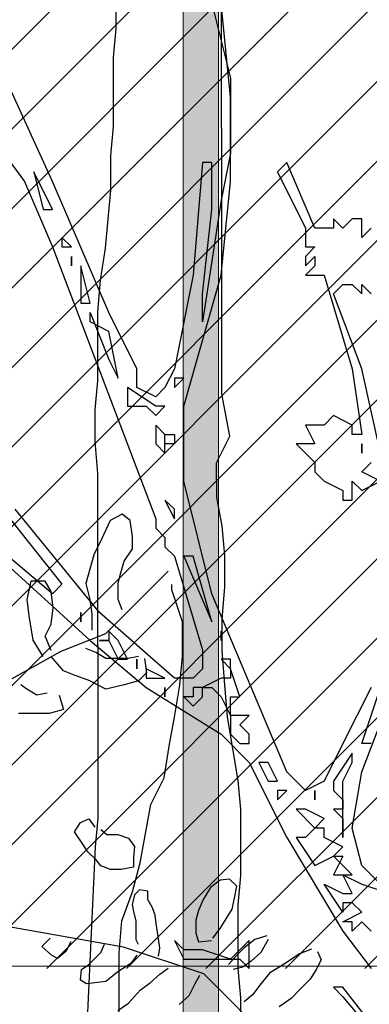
# Model space of a CAD drawing. Header units: centimetres. Extents: x 100159 to 737697, y -50084 to 234864.
# Tile 116 of 165: x 403868 to 403888, y -17859 to -17803. Entities that reach past the tile are written whole.
import ezdxf

# ---------------------------------------------------------------- set-up
doc = ezdxf.new("R2010")
doc.units = ezdxf.units.CM
doc.layers.get('0').update_dxf_attribs({"lineweight": 5})
for name, color, linetype, lineweight in [('DDL- MENUISERIES EXT', 8, 'Continuous', 5), ('DDL-HACHURES', 252, 'Continuous', 13), ('DDL-HACHURES POCHAGE GRIS', 251, 'Continuous', 5), ('DDL-TRAIT EPAIS', 7, 'Continuous', 5)]:
    doc.layers.add(name, color=color, linetype=linetype, lineweight=lineweight)
doc.layers.add('DDL- PAYSAGE', color=63, linetype='Continuous')

# ---------------------------------------------------------------- blocks, each defined once
blk = doc.blocks.new('fenetre facade est self')
at = {"layer": 'DDL- MENUISERIES EXT', "lineweight": 5, "true_color": 0x7aafdf}
h = blk.add_hatch(dxfattribs=at)
h.set_pattern_fill('ANSI31', color=143, angle=-1e-14)
h.paths.add_polyline_path([(-2052.073, 3), (-2188.079, 3), (-2188.079, -349), (-2052.073, -349)])
h.paths.add_polyline_path([(-1962.073, 3), (-2042.073, 3), (-2042.073, -349), (-1962.073, -349)])
h.paths.add_polyline_path([(-1772.073, 3.142), (-1952.073, 3.142), (-1952.073, -349), (-1772.073, -349)])
h.paths.add_polyline_path([(-1682.073, 3.116), (-1762.073, 3.116), (-1762.073, -349), (-1682.073, -349)])
h.paths.add_polyline_path([(-1557.454, 3.116), (-1672.073, 3.116), (-1672.073, -349), (-1557.454, -349)])
h.paths.add_polyline_path([(-1455.454, 3), (-1547.454, 3), (-1547.454, -349), (-1455.454, -349)])
h.paths.add_polyline_path([(-1122.044, 3), (-1355.594, 3), (-1355.594, -349), (-1122.044, -349)])
h.paths.add_polyline_path([(-948.044, 3.142), (-1112.044, 3.142), (-1112.044, -349), (-948.044, -349)])
h.paths.add_polyline_path([(-747.044, 3.142), (-938.044, 3.142), (-938.044, -349), (-747.044, -349)])
h.paths.add_polyline_path([(-557.044, 3.213), (-737.044, 3.213), (-737.044, -349), (-557.044, -349)])
h.paths.add_polyline_path([(-467.044, 3.142), (-547.044, 3.142), (-547.044, -349), (-467.044, -349)])
h.paths.add_polyline_path([(-277.044, 3.142), (-457.044, 3.142), (-457.044, -349), (-277.044, -349)])
h.paths.add_polyline_path([(-64.589, 3.142), (-267.044, 3.142), (-267.044, -349), (-64.589, -349)])
at = {"linetype": 'Continuous'}
blk.add_lwpolyline([(-2042.073, 3), (-2042.073, -348.858), (-1962.073, -348.858), (-1962.073, 3)], close=True, dxfattribs=at)
blk = doc.blocks.new('ARBUST3')
at = {"color": 0}
for p, q in [((1.0132, 0.6417), (1.0154, 0.6592)), ((1.0154, 0.6592), (1.0241, 0.6658)), ((1.0241, 0.6658), (1.0373, 0.6592)), ((1.0373, 0.6592), (1.0461, 0.6395)), ((1.0132, 0.6285), (1.0132, 0.6417)), ((1.0461, 0.6395), (1.0548, 0.6219)), ((1.0219, 0.6153), (1.0132, 0.6285)), ((1.0548, 0.6219), (1.0592, 0.6066)), ((1.0263, 0.6), (1.0219, 0.6153)), ((1.0592, 0.6066), (1.0636, 0.5912)), ((0.9746, 0.6045), (1.0422, 0.5368)), ((1.0285, 0.5912), (1.0263, 0.6)), ((1.0285, 0.5736), (1.0285, 0.5912)), ((1.0636, 0.5912), (1.0592, 0.5736)), ((1.1009, 0.5824), (1.1075, 0.5934)), ((1.1075, 0.5934), (1.1228, 0.5934)), ((1.1228, 0.5934), (1.1272, 0.5736)), ((1.0987, 0.5649), (1.1009, 0.5824)), ((1.0241, 0.5627), (1.0285, 0.5736)), ((1.0592, 0.5736), (1.057, 0.5583)), ((1.1009, 0.5473), (1.0987, 0.5649)), ((1.1272, 0.5736), (1.125, 0.5561)), ((1.057, 0.5583), (1.057, 0.5407)), ((1.125, 0.5561), (1.1206, 0.5297)), ((1.1075, 0.5341), (1.1009, 0.5473)), ((1.0422, 0.5368), (1.0905, 0.5175)), ((1.1009, 0.5188), (1.1075, 0.5341)), ((1.0526, 0.5166), (1.0636, 0.521)), ((1.1206, 0.5297), (1.1097, 0.5122)), ((1.0066, 0.5122), (1.0176, 0.51)), ((1.0417, 0.51), (1.0526, 0.5166)), ((1.0877, 0.4968), (1.1009, 0.5122)), ((1.0905, 0.5175), (1.1774, 0.4692)), ((1, 0.51), (0.9978, 0.4946)), ((1.0176, 0.51), (1.0307, 0.51)), ((1.0307, 0.51), (1.0417, 0.51)), ((0.9978, 0.4946), (1.0066, 0.4859)), ((1.0592, 0.4859), (1.0768, 0.4924)), ((1.0768, 0.4924), (1.0877, 0.4968)), ((1.0066, 0.4859), (1.0219, 0.4815)), ((1.0219, 0.4815), (1.0417, 0.4771)), ((1.0417, 0.4771), (1.0592, 0.4859)), ((1.1272, 0.4771), (1.1338, 0.4815)), ((1.0921, 0.4705), (1.0877, 0.4551)), ((1.1053, 0.4727), (1.1162, 0.4705)), ((1.1162, 0.4705), (1.1272, 0.4771)), ((1.0877, 0.4551), (1.1031, 0.4507)), ((1.1031, 0.4507), (1.1184, 0.4507)), ((1.1184, 0.4507), (1.136, 0.4507)), ((1.0602, 0.3371), (1.0537, 0.328)), ((1.0693, 0.3332), (1.0602, 0.3371)), ((1.0758, 0.3228), (1.0693, 0.3332)), ((1.029, 0.3202), (1.0173, 0.3163)), ((1.0407, 0.3202), (1.029, 0.3202)), ((1.0472, 0.3254), (1.0407, 0.3202)), ((1.0667, 0.3097), (1.0758, 0.3228)), ((1.0173, 0.3163), (1.0108, 0.3071)), ((1.0615, 0.3019), (1.0667, 0.3097)), ((1.0108, 0.3071), (1.0121, 0.2954)), ((1.0524, 0.2928), (1.0615, 0.3019)), ((1.0121, 0.2954), (1.0121, 0.285)), ((1.0472, 0.2863), (1.0524, 0.2928)), ((1.0121, 0.285), (1.0251, 0.2824)), ((1.0251, 0.2824), (1.0368, 0.2824)), ((1.0368, 0.2824), (1.0472, 0.2863)), ((0.9003, 0.2642), (0.9081, 0.272)), ((0.9081, 0.272), (0.9185, 0.2707)), ((0.9185, 0.2707), (0.9289, 0.2629)), ((0.9029, 0.2512), (0.9003, 0.2642)), ((0.9289, 0.2629), (0.9367, 0.2499)), ((0.9965, 0.259), (1.0056, 0.2603)), ((0.9965, 0.2499), (0.9965, 0.259)), ((1.0056, 0.2603), (1.0108, 0.2551)), ((1.0108, 0.2551), (1.0134, 0.2447)), ((0.9055, 0.2395), (0.9029, 0.2512)), ((0.9367, 0.2499), (0.9419, 0.2382)), ((0.9913, 0.2408), (0.9965, 0.2499)), ((1.0134, 0.2447), (1.0121, 0.2369)), ((0.912, 0.2291), (0.9055, 0.2395)), ((0.9419, 0.2382), (0.9445, 0.2278)), ((0.9887, 0.233), (0.9913, 0.2408)), ((1.0121, 0.2369), (1.0095, 0.2265)), ((0.9185, 0.2187), (0.912, 0.2291)), ((0.9445, 0.2278), (0.9445, 0.2135)), ((0.9861, 0.2148), (0.9874, 0.2239)), ((0.9874, 0.2239), (0.9887, 0.233)), ((1.0095, 0.2265), (1.0095, 0.2161)), ((1.0229, 0.1986), (1.1871, 0.2275)), ((0.9263, 0.2082), (0.9185, 0.2187)), ((0.9445, 0.2135), (0.9419, 0.2043)), ((0.9835, 0.1978), (0.9861, 0.2148)), ((1.0095, 0.2161), (1.0095, 0.2069)), ((0.8665, 0.2069), (0.8743, 0.1926)), ((0.8678, 0.2108), (0.8808, 0.2069)), ((0.8808, 0.2069), (0.8925, 0.1978)), ((0.9419, 0.2043), (0.9276, 0.2056)), ((1.0095, 0.2069), (1.0069, 0.2017)), ((1.0797, 0.2043), (1.0849, 0.1939)), ((1.1109, 0.1991), (1.1018, 0.2082)), ((0.8132, 0.1939), (0.8093, 0.1848)), ((0.8197, 0.1965), (0.8327, 0.1913)), ((0.8327, 0.1913), (0.8483, 0.1809)), ((0.8743, 0.1926), (0.8847, 0.1835)), ((0.8925, 0.1978), (0.9003, 0.19)), ((0.9359, 0.1696), (1.0229, 0.1986)), ((0.9848, 0.1887), (0.9835, 0.1978)), ((1.0472, 0.1926), (1.0433, 0.2017)), ((1.0537, 0.1861), (1.0472, 0.1926)), ((1.0849, 0.1939), (1.094, 0.1861)), ((1.1005, 0.19), (1.1109, 0.1991)), ((0.8093, 0.1848), (0.8145, 0.1744)), ((0.8483, 0.1809), (0.8652, 0.1705)), ((0.8847, 0.1835), (0.8938, 0.177)), ((0.9003, 0.19), (0.9094, 0.1796)), ((1.0082, 0.19), (1.0147, 0.1809)), ((1.0147, 0.1809), (1.029, 0.1718)), ((1.0602, 0.1796), (1.0537, 0.1861)), ((1.094, 0.1861), (1.1005, 0.19)), ((0.8145, 0.1744), (0.821, 0.164)), ((0.8652, 0.1705), (0.8756, 0.1575)), ((0.8938, 0.177), (0.9042, 0.1744)), ((0.9835, 0.1692), (0.9744, 0.1757)), ((1.029, 0.1718), (1.042, 0.1614)), ((1.068, 0.1744), (1.0602, 0.1796)), ((1.0693, 0.1627), (1.068, 0.1744)), ((0.821, 0.164), (0.8314, 0.1536)), ((0.9166, 0.1502), (0.9359, 0.1696)), ((0.9406, 0.1679), (0.9458, 0.1588)), ((0.9939, 0.1601), (0.9835, 0.1692)), ((1.0043, 0.1523), (0.9939, 0.1601)), ((1.042, 0.1614), (1.0628, 0.1588)), ((1.0628, 0.1588), (1.0693, 0.1627)), ((0.8314, 0.1536), (0.8418, 0.1432)), ((0.8756, 0.1575), (0.8834, 0.1471)), ((0.878, 0.1116), (0.9166, 0.1502)), ((0.9458, 0.1588), (0.9523, 0.1458)), ((1.0173, 0.138), (1.0043, 0.1523)), ((0.8418, 0.1432), (0.8548, 0.1341)), ((0.8834, 0.1471), (0.8925, 0.1393)), ((0.9523, 0.1458), (0.9627, 0.1367)), ((1.029, 0.1302), (1.0173, 0.138))]:
    blk.add_line(p, q, dxfattribs=at)
blk = doc.blocks.new('Arbue11')
for points in [[(0.7707, 1.0368), (0.7389, 0.9945), (0.7071, 0.9204), (0.5907, 0.6135), (0.5907, 0.6029), (0.5802, 0.5923), (0.5802, 0.5817), (0.5696, 0.5711), (0.5378, 0.4653), (0.5378, 0.4441), (0.5484, 0.4336), (0.5696, 0.4336), (0.6542, 0.5077), (0.7495, 0.6241)], [(0.7812, 0.6452), (0.6966, 0.5394), (0.6966, 0.5394), (0.7071, 0.5288), (0.7071, 0.5288), (0.7707, 0.5817)], [(0.7812, 0.5817), (0.6648, 0.4759), (0.6013, 0.4229), (0.5166, 0.3701), (0.4849, 0.3383), (0.4426, 0.2536), (0.3791, 0.1478), (0.3473, 0.1055)], [(0.3473, 0.1478), (0.3579, 0.1584), (0.3685, 0.1478), (0.3685, 0.1584), (0.3791, 0.1584), (0.3791, 0.1584), (0.3579, 0.169), (0.3685, 0.1796), (0.3791, 0.1796), (0.3791, 0.1796), (0.3791, 0.169), (0.4002, 0.2007), (0.4002, 0.2007), (0.3791, 0.1901), (0.3791, 0.1901), (0.3685, 0.1901), (0.3791, 0.2113), (0.3579, 0.2007), (0.3579, 0.2007), (0.3261, 0.1901)], [(0.3368, 0.2007), (0.3579, 0.2219), (0.3685, 0.2642), (0.3579, 0.3277), (0.305, 0.4653)], [(0.3473, 0.3595), (0.3579, 0.3595), (0.3368, 0.4229)], [(0.3473, 0.4229), (0.3791, 0.3595), (0.4002, 0.3172), (0.4214, 0.3065), (0.4426, 0.3277), (0.5273, 0.5288), (0.559, 0.6558), (0.559, 0.7405), (0.5166, 0.8887), (0.5061, 0.9945), (0.5061, 1.0897), (0.5166, 1.1956)], [(0.5378, 1.2379), (0.5061, 1.1109), (0.5061, 1.0262), (0.5166, 0.9733), (0.5378, 0.8357), (0.5378, 0.8357), (0.5378, 0.8675), (0.5273, 0.9627), (0.5273, 1.0156), (0.5378, 1.0156), (0.5484, 0.8887), (0.5696, 0.7828), (0.5802, 0.7616), (0.5907, 0.7511), (0.6119, 0.7616), (0.6119, 0.7828), (0.6437, 0.8463), (0.7071, 0.9945), (0.7707, 1.1321), (0.7919, 1.2061)], [(0.4532, 1.0051), (0.4214, 0.9416), (0.4214, 0.9204), (0.4214, 0.9204), (0.4108, 0.9204), (0.4214, 0.9098), (0.4214, 0.8992), (0.4108, 0.9098), (0.4108, 0.8992), (0.4214, 0.8887), (0.4002, 0.8887), (0.3685, 0.7828), (0.3579, 0.7087), (0.3579, 0.7087), (0.3685, 0.7087), (0.3685, 0.7087), (0.3685, 0.7193), (0.3897, 0.7299), (0.4002, 0.7193), (0.4214, 0.7193), (0.4108, 0.6982), (0.4214, 0.6982), (0.432, 0.6982), (0.4214, 0.6875), (0.4214, 0.6875), (0.4108, 0.677), (0.4108, 0.6664), (0.4002, 0.6558), (0.3791, 0.6452), (0.3791, 0.6346), (0.3685, 0.6346), (0.3685, 0.6558), (0.3579, 0.6452), (0.3368, 0.6558), (0.3579, 0.6664), (0.3579, 0.6664), (0.3473, 0.677)], [(0.3368, 0.6875), (0.3579, 0.7828), (0.3897, 0.8675), (0.3791, 0.878), (0.3791, 0.878), (0.3791, 0.878), (0.3685, 0.878), (0.3685, 0.878), (0.3579, 0.8675), (0.3579, 0.878), (0.3473, 0.8675)], [(0.3473, 0.9416), (0.3579, 0.931), (0.3579, 0.9521), (0.3685, 0.9521), (0.3791, 0.9416), (0.3897, 0.9521), (0.3897, 0.9521), (0.3897, 0.9416), (0.4108, 0.9416), (0.4426, 1.0156), (0.4426, 1.0156), (0.4532, 1.0051)], [(0.7071, 0.9627), (0.7283, 1.0051), (0.7178, 0.9627), (0.7071, 0.9627)], [(0.686, 0.9204), (0.6966, 0.931), (0.6966, 0.9204), (0.686, 0.9204)], [(0.686, 0.9098), (0.686, 0.9098), (0.686, 0.8992), (0.686, 0.8992), (0.686, 0.9098)], [(0.6754, 0.878), (0.6754, 0.8569), (0.6648, 0.8569), (0.6754, 0.8992), (0.6754, 0.8887), (0.6754, 0.878)], [(0.6331, 0.7722), (0.6437, 0.8251), (0.6648, 0.8357), (0.6648, 0.8463), (0.6437, 0.7934), (0.6331, 0.7722)], [(0.5696, 0.7616), (0.559, 0.7722), (0.5696, 0.7722), (0.5696, 0.7616)], [(0.6225, 0.7405), (0.6013, 0.7405), (0.5907, 0.7299), (0.5802, 0.7405), (0.5802, 0.7405), (0.5907, 0.7405), (0.6225, 0.7616), (0.6225, 0.7405), (0.6225, 0.7405)], [(0.5907, 0.7087), (0.5907, 0.6982), (0.5802, 0.6875), (0.5802, 0.6875), (0.5802, 0.7087), (0.5802, 0.7087), (0.5802, 0.7087), (0.5907, 0.7193), (0.5907, 0.7087), (0.5907, 0.7087)], [(0.5696, 0.6982), (0.5802, 0.6982), (0.5802, 0.7087), (0.5696, 0.7087), (0.5696, 0.6982)], [(0.3579, 0.6875), (0.3579, 0.6875), (0.3579, 0.6875), (0.3579, 0.6982), (0.3579, 0.6982), (0.3579, 0.6875)], [(0.5696, 0.6135), (0.5696, 0.6135), (0.5696, 0.6241), (0.5802, 0.6346), (0.5696, 0.6135), (0.5696, 0.6135)], [(0.5484, 0.5711), (0.559, 0.5711), (0.5273, 0.497), (0.5484, 0.5711)], [(0.6754, 0.497), (0.6754, 0.497), (0.6754, 0.5077), (0.6754, 0.5077), (0.6754, 0.497)], [(0.5166, 0.4759), (0.5166, 0.4759), (0.5166, 0.4865), (0.5166, 0.4865), (0.5166, 0.4759)], [(0.6542, 0.4759), (0.6437, 0.4759), (0.6331, 0.4547), (0.6331, 0.4547), (0.6225, 0.4547), (0.6225, 0.4547), (0.6331, 0.4759), (0.6437, 0.4865), (0.6437, 0.4759), (0.6542, 0.4759)], [(0.5061, 0.4441), (0.5061, 0.4547), (0.5166, 0.4547), (0.5061, 0.4441)], [(0.6119, 0.4441), (0.6119, 0.4441), (0.6119, 0.4547), (0.6119, 0.4441), (0.6119, 0.4441)], [(0.5061, 0.4336), (0.5166, 0.4336), (0.5378, 0.4229), (0.5484, 0.4229), (0.5484, 0.4229), (0.5484, 0.4124), (0.5484, 0.4124), (0.559, 0.4124), (0.5484, 0.4018), (0.5484, 0.4018), (0.5378, 0.4124), (0.5378, 0.4229), (0.5273, 0.4229), (0.5166, 0.4124), (0.5061, 0.3912), (0.5061, 0.3806), (0.5061, 0.3701), (0.4955, 0.3595), (0.4849, 0.3595), (0.4849, 0.3701), (0.4849, 0.3701), (0.4955, 0.3806), (0.4955, 0.3806), (0.4849, 0.3912), (0.5061, 0.3912), (0.5061, 0.4018), (0.5061, 0.4124), (0.4955, 0.4124), (0.5061, 0.4441), (0.5061, 0.4336), (0.5061, 0.4336)], [(0.6013, 0.4336), (0.5907, 0.4336), (0.5802, 0.4336), (0.6013, 0.4441), (0.6013, 0.4336), (0.6013, 0.4336)], [(0.5802, 0.4229), (0.5802, 0.4229), (0.5802, 0.4124), (0.5802, 0.4124), (0.5802, 0.4229)], [(0.3897, 0.3065), (0.3791, 0.296), (0.3791, 0.2854), (0.3897, 0.2854), (0.3791, 0.2748), (0.3791, 0.2642), (0.3791, 0.2536), (0.3791, 0.2536), (0.3791, 0.3172), (0.3685, 0.3383), (0.3685, 0.3489), (0.3897, 0.3172), (0.3897, 0.3065)], [(0.4637, 0.3172), (0.4532, 0.3172), (0.4637, 0.3383), (0.4743, 0.3383), (0.4637, 0.3172)], [(0.4108, 0.296), (0.4108, 0.296), (0.4108, 0.3065), (0.4108, 0.3065), (0.4108, 0.296)], [(0.4426, 0.3065), (0.4426, 0.3065), (0.4532, 0.3065), (0.4532, 0.296), (0.4426, 0.3065)], [(0.4214, 0.2536), (0.432, 0.2536), (0.4108, 0.2219), (0.3897, 0.2325), (0.3897, 0.2325), (0.3791, 0.2325), (0.3897, 0.2113), (0.3791, 0.2113), (0.3791, 0.2113), (0.3685, 0.2113), (0.3897, 0.2325), (0.3791, 0.2431), (0.4002, 0.2536), (0.4002, 0.2642), (0.4108, 0.2642), (0.4002, 0.2748), (0.4214, 0.2854), (0.432, 0.2854), (0.4108, 0.2642), (0.4214, 0.2536)], [(0.5378, 0.1267), (0.5484, 0.1267), (0.559, 0.1267), (0.5696, 0.1372), (0.5696, 0.1372), (0.559, 0.116), (0.5273, 0.116), (0.5166, 0.116), (0.5061, 0.116), (0.4955, 0.116), (0.4849, 0.1055), (0.4849, 0.116), (0.4849, 0.1372), (0.5061, 0.116), (0.5378, 0.1267)], [(0.3791, 0.0737), (0.3261, 0.0102), (0.3156, -0.0215), (0.3156, -0.0321), (0.305, -0.0321), (0.305, -0.0109), (0.3791, 0.0843), (0.3791, 0.0843), (0.3897, 0.0843), (0.3791, 0.0737)]]:
    blk.add_lwpolyline(points)
blk = doc.blocks.new('A$C640D435A')
for points in [[(2029.56, 166.81), (2029.58, 191.53), (2031.66, 214.18), (2031.71, 263.6), (2029.67, 286.26), (2029.72, 337.74), (2031.8, 360.39), (2040.08, 409.81), (2042.16, 434.52), (2044.25, 461.29), (2044.27, 486), (2042.23, 510.72), (2042.25, 535.43), (2044.33, 558.08), (2048.47, 580.73), (2048.5, 607.5), (2038.22, 628.1), (2044.43, 661.05), (2044.81, 1074.98)], [(2127.11, 996.65), (2127.06, 945.16), (2129.1, 922.51), (2129.05, 868.96), (2131.09, 846.31), (2131.07, 819.54), (2135.14, 774.23), (2139.24, 749.51), (2141.28, 724.8), (2141.23, 671.25), (2143.27, 648.6), (2143.24, 623.89), (2141.16, 599.18), (2140.92, 331.46), (2142.96, 308.81), (2157.21, 0.89)], [(2124.25, 117.3), (2124.35, 226.45), (2122.31, 251.16), (2114.09, 273.82), (2107.94, 296.48), (2099.74, 341.8), (2089.46, 362.4), (2085.37, 387.11), (2081.27, 409.77), (2077.17, 434.49), (2075.13, 457.14), (2075.16, 483.91), (2083.42, 508.62), (2083.42, 512.74)]]:
    blk.add_lwpolyline(points)
blk = doc.blocks.new('veget facade ouest self')
at = {"layer": 'DDL- PAYSAGE', "xscale": -0.07261483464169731, "yscale": 0.07261483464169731, "zscale": 0.07261483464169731, "rotation": 270}
blk.add_blockref('A$C640D435A', (-10.696, -387.727), dxfattribs=at)
at = {"layer": 'DDL- PAYSAGE', "lineweight": 0, "xscale": -52.31091090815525, "yscale": 52.31091090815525, "zscale": 52.31091090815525, "rotation": 270}
blk.add_blockref('ARBUST3', (-4.319, -287.213), dxfattribs=at)
at = {"layer": 'DDL- PAYSAGE', "color": 85, "lineweight": 0, "true_color": 0x58ba48, "xscale": -50, "yscale": 50, "zscale": 50, "rotation": 270}
blk.add_blockref('Arbue11', (-0.418, -265.065), dxfattribs=at)
blk = doc.blocks.new('*U184')
h = blk.add_hatch(color=256)
h.dxf.hatch_style = 1
h.paths.add_polyline_path([(-180.929, 0.997), (-180.929, -1.003), (180.929, -0.997), (180.929, 1.003)])
at = {"layer": 'DDL-TRAIT EPAIS'}
blk.add_lwpolyline([(-180.929, 0.997), (-180.929, -1.003), (180.929, -0.997), (180.929, 1.003)], close=True, dxfattribs=at)
blk = doc.blocks.new('*U185')
at = {"color": 0, "linetype": 'ByBlock', "lineweight": -2, "transparency": 16777216}
blk.add_blockref('*U184', (0, -240), dxfattribs=at)

msp = doc.modelspace()

# ---------------------------------------------------------------- hatches: boundary and pattern name
at = {"layer": 'DDL-HACHURES'}
h = msp.add_hatch(dxfattribs=at)
h.set_pattern_fill('ANSI31', color=256, scale=5, angle=180)
h.set_pattern_definition([(315, (487101.846, -21236.112), (11.2253202, 11.2253202), [])])
edge = h.paths.add_edge_path()
edge.add_line((428241.223, -20411.342), (430732.326, -20411.377))
edge.add_line((430732.326, -20411.377), (430732.469, -20542.781))
edge.add_line((430732.469, -20542.781), (430771.842, -20569.512))
edge.add_line((430771.842, -20569.512), (430771.842, -20447.377))
edge.add_line((430771.842, -20447.377), (431572.594, -20447.377))
edge.add_line((431572.594, -20447.377), (431572.594, -20557.358))
edge.add_line((431572.594, -20557.358), (431592.594, -20570.936))
edge.add_line((431592.594, -20570.936), (431592.594, -20447.377))
edge.add_line((431592.594, -20447.377), (431852.489, -20447.377))
edge.add_line((431852.489, -20447.377), (431852.489, -20557.286))
edge.add_line((431852.489, -20557.286), (431872.594, -20570.512))
edge.add_line((431872.594, -20570.512), (431872.594, -20447.377))
edge.add_line((431872.594, -20447.377), (432672.944, -20447.377))
edge.add_line((432672.944, -20447.377), (432672.944, -20556.215))
edge.add_line((432672.944, -20556.215), (432712.53, -20583.09))
edge.add_line((432712.53, -20583.09), (432712.53, -20413.377))
edge.add_line((432712.53, -20413.377), (432730.53, -20413.377))
edge.add_line((432730.53, -20413.377), (432730.53, -20431.377))
edge.add_line((432730.53, -20431.377), (432952.464, -20432.308))
edge.add_line((432952.464, -20432.308), (432952.464, -20471.377))
edge.add_line((432952.464, -20471.377), (432972.464, -20471.377))
edge.add_line((432972.464, -20471.377), (432972.464, -20431.377))
edge.add_line((432972.464, -20431.377), (433251.467, -20430.076))
edge.add_line((433251.467, -20430.076), (433251.467, -20605.165))
edge.add_line((433251.467, -20605.165), (433271.467, -20596.83))
edge.add_line((433271.467, -20596.83), (433271.467, -20431.377))
edge.add_line((433271.467, -20431.377), (433772.53, -20431.377))
edge.add_line((433772.53, -20431.377), (433772.53, -20596.83))
edge.add_line((433772.53, -20596.83), (433792.53, -20603.864))
edge.add_line((433792.53, -20603.864), (433792.53, -20431.377))
edge.add_line((433792.53, -20431.377), (433812.532, -20431.377))
edge.add_line((433812.532, -20431.377), (433812.532, -20471.377))
edge.add_line((433812.532, -20471.377), (433832.532, -20471.377))
edge.add_line((433832.532, -20471.377), (433832.532, -20411.377))
edge.add_line((433832.532, -20411.377), (434044.531, -20411.377))
edge.add_line((434044.531, -20411.377), (434044.531, -20426.377))
edge.add_line((434044.531, -20426.377), (435404.807, -20480.764))
edge.add_line((435404.807, -20480.764), (435404.807, -20469.769))
edge.add_line((435404.807, -20469.769), (435547.248, -20477.825))
edge.add_line((435547.248, -20477.825), (435546.926, -20489.675))
edge.add_line((435546.926, -20489.675), (437193.368, -20551.115))
edge.add_line((437193.368, -20551.115), (437732.1, -20616.411))
edge.add_line((437732.1, -20616.411), (437732.1, -20631.411))
edge.add_line((437732.1, -20631.411), (438339.416, -20630.913))
edge.add_line((438339.416, -20630.913), (438339.416, -20615.913))
edge.add_line((438339.416, -20615.913), (438805.023, -20610.193))
edge.add_line((438805.023, -20610.193), (438811.747, -21068.427))
edge.add_line((438811.747, -21068.427), (421995.953, -21014.17))
edge.add_line((421995.953, -21014.17), (423667.654, -20634.342))
edge.add_arc((423727.96, -20641.842), 60.77, 172.91073, 187.08927)
edge.add_arc((424337.298, -76079283.802), 76058634.463, 89.99949554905, 90.00050445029, ccw=False)
edge.add_line((425006.944, -20649.342), (425006.944, -20612.039))
edge.add_line((425006.944, -20612.039), (425953.543, -20512.039))
edge.add_line((425953.543, -20512.039), (428241.223, -20411.342))

# ---------------------------------------------------------------- block references
at = {"rotation": 90}
msp.add_blockref('*U185', (403638.256, -17680.658), dxfattribs=at)
at = {"layer": 'DDL-HACHURES', "color": 254}
msp.add_blockref('fenetre facade est self', (405871.251, -17507.729), dxfattribs=at)
at = {"layer": 'DDL-HACHURES POCHAGE GRIS', "rotation": 90}
msp.add_blockref('veget facade ouest self', (403640.179, -17861.587), dxfattribs=at)

doc.saveas('drawing.dxf')
